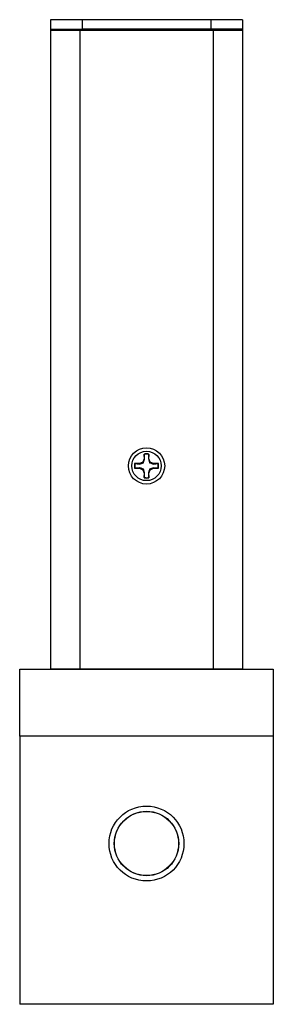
# Model space of a CAD drawing. Header units: inches. Extents: x 6 to 26.3, y 3.7 to 17.6.
# Tile 12 of 24: x 17.9 to 19.4, y 7.8 to 13.5. Entities that reach past the tile are written whole.
import ezdxf

# ---------------------------------------------------------------- set-up
doc = ezdxf.new("R2010")
doc.units = ezdxf.units.IN
doc.header["$LTSCALE"] = 2
doc.header["$MEASUREMENT"] = 0

msp = doc.modelspace()

# ---------------------------------------------------------------- linework, layer by layer
at = {"color": 7, "linetype": 'Continuous', "lineweight": 25}
for p, q in [((18.0511, 13.5344), (18.0511, 13.4794)), ((18.2361, 13.5344), (18.0511, 13.5344)), ((18.2361, 13.5344), (18.2361, 13.4794)), ((18.9861, 13.5344), (18.2361, 13.5344)), ((18.9861, 13.5344), (18.9861, 13.4794)), ((19.1711, 13.5344), (18.9861, 13.5344)), ((19.1711, 13.5344), (19.1711, 13.4794)), ((18.0511, 13.4794), (18.2361, 13.4794)), ((18.0511, 13.4794), (18.0511, 13.4736)), ((18.0511, 13.4736), (18.0511, 9.7426)), ((18.0511, 13.4736), (18.2211, 13.4736)), ((18.0861, 13.4794), (18.0861, 13.4736)), ((18.2211, 13.4736), (18.2211, 9.7426)), ((18.2211, 13.4736), (19.0011, 13.4736)), ((18.9861, 13.4794), (18.2361, 13.4794)), ((18.8691, 13.4736), (18.8691, 13.4794)), ((19.1711, 13.4794), (18.9861, 13.4794)), ((19.0011, 13.4736), (19.0011, 9.7426)), ((19.0011, 13.4736), (19.1711, 13.4736)), ((19.1361, 13.4736), (19.1361, 13.4794)), ((19.1711, 13.4794), (19.1711, 13.4736)), ((19.1711, 13.4736), (19.1711, 9.7426)), ((18.5969, 10.9979), (18.5969, 10.9703)), ((18.5975, 10.9961), (18.5969, 10.9979)), ((18.6002, 10.9697), (18.5975, 10.9961)), ((18.6246, 10.9961), (18.6219, 10.9697)), ((18.6246, 10.9961), (18.6252, 10.9979)), ((18.6252, 10.9703), (18.6252, 10.9979)), ((18.5694, 10.9428), (18.5418, 10.9428)), ((18.5436, 10.9422), (18.5418, 10.9428)), ((18.5436, 10.9422), (18.57, 10.9395)), ((18.5889, 10.9508), (18.5694, 10.9428)), ((18.57, 10.9395), (18.5694, 10.9428)), ((18.57, 10.9395), (18.5926, 10.9471)), ((18.5969, 10.9703), (18.5889, 10.9508)), ((18.5926, 10.9471), (18.5889, 10.9508)), ((18.6002, 10.9697), (18.5969, 10.9703)), ((18.6219, 10.9697), (18.6252, 10.9703)), ((18.6219, 10.9697), (18.6295, 10.9471)), ((18.6333, 10.9508), (18.6252, 10.9703)), ((18.6295, 10.9471), (18.6333, 10.9508)), ((18.6527, 10.9428), (18.6333, 10.9508)), ((18.6521, 10.9395), (18.6527, 10.9428)), ((18.6521, 10.9395), (18.6785, 10.9422)), ((18.6803, 10.9428), (18.6527, 10.9428)), ((18.6785, 10.9422), (18.6803, 10.9428)), ((18.5436, 10.9151), (18.5418, 10.9145)), ((18.5418, 10.9145), (18.5694, 10.9145)), ((18.57, 10.9177), (18.5436, 10.9151)), ((18.57, 10.9177), (18.5694, 10.9145)), ((18.5694, 10.9145), (18.5889, 10.9064)), ((18.5926, 10.9102), (18.5889, 10.9064)), ((18.5889, 10.9064), (18.5969, 10.8869)), ((18.6002, 10.8876), (18.5926, 10.9102)), ((18.6002, 10.8876), (18.5969, 10.8869)), ((18.5969, 10.8869), (18.5969, 10.8594)), ((18.5975, 10.8611), (18.6002, 10.8876)), ((18.6219, 10.8876), (18.6252, 10.8869)), ((18.6219, 10.8876), (18.6246, 10.8611)), ((18.6252, 10.8869), (18.6333, 10.9064)), ((18.6252, 10.8594), (18.6252, 10.8869)), ((18.6521, 10.9177), (18.6295, 10.9102)), ((18.6295, 10.9102), (18.6333, 10.9064)), ((18.6333, 10.9064), (18.6527, 10.9145)), ((18.6521, 10.9177), (18.6527, 10.9145)), ((18.6785, 10.9151), (18.6521, 10.9177)), ((18.6527, 10.9145), (18.6803, 10.9145)), ((18.6785, 10.9151), (18.6803, 10.9145)), ((18.5975, 10.8611), (18.5969, 10.8594)), ((18.6246, 10.8611), (18.6252, 10.8594)), ((17.8711, 9.7414), (19.3511, 9.7414)), ((17.8711, 9.3494), (17.8711, 9.7414)), ((18.0511, 9.7426), (18.0511, 9.7414)), ((18.0511, 9.7426), (18.2211, 9.7426)), ((18.0861, 9.7426), (18.0861, 9.7414)), ((18.2211, 9.7426), (19.0011, 9.7426)), ((19.0011, 9.7426), (19.1711, 9.7426)), ((19.1361, 9.7414), (19.1361, 9.7426)), ((19.1711, 9.7426), (19.1711, 9.7414)), ((19.3511, 9.7414), (19.3511, 9.3494)), ((17.8711, 9.3494), (17.8711, 7.7844)), ((19.3511, 9.3494), (17.8711, 9.3494)), ((19.3511, 9.3494), (19.3511, 7.7844)), ((19.3511, 7.7844), (17.8711, 7.7844))]:
    msp.add_line(p, q, dxfattribs=at)
at = {"color": 8, "linetype": 'Continuous', "lineweight": 25}
for p, q in [((18.2361, 13.4794), (18.2361, 13.4736)), ((18.9291, 13.4794), (18.9291, 13.4736))]:
    msp.add_line(p, q, dxfattribs=at)
at = {"color": 7, "linetype": 'Continuous', "lineweight": 25}
for centre, radius in [((18.6111, 10.9286), 0.106), ((18.6111, 10.9286), 0.086), ((18.6111, 8.7234), 0.2187), ((18.6111, 8.7234), 0.1881), ((18.6111, 8.7234), 0.1875)]:
    msp.add_circle(centre, radius, dxfattribs=at)
for radius, start, end in [(0.0707, 78.46304, 101.53696), (0.0688, 78.66038, 101.33962), (0.0707, 168.46304, 191.53696), (0.0688, 168.66038, 191.33962), (0.0688, 348.66038, 11.33962), (0.0707, 348.46304, 11.53696), (0.0707, 258.46304, 281.53696), (0.0688, 258.66038, 281.33962)]:
    msp.add_arc((18.6111, 10.9286), radius, start, end, dxfattribs=at)
for points in [[(18.5926, 10.9471), (18.5946, 10.9527), (18.5973, 10.9607), (18.5995, 10.9676), (18.6002, 10.9697)], [(18.6295, 10.9471), (18.6351, 10.9451), (18.6431, 10.9424), (18.6501, 10.9402), (18.6521, 10.9395)], [(18.5926, 10.9102), (18.587, 10.9121), (18.579, 10.9149), (18.5721, 10.9171), (18.57, 10.9177)], [(18.6295, 10.9102), (18.6276, 10.9045), (18.6248, 10.8966), (18.6226, 10.8896), (18.6219, 10.8876)]]:
    msp.add_open_spline(points, degree=3, knots=[0, 0, 0, 0, 0.705549, 1, 1, 1, 1], dxfattribs=at)

doc.saveas('drawing.dxf')
